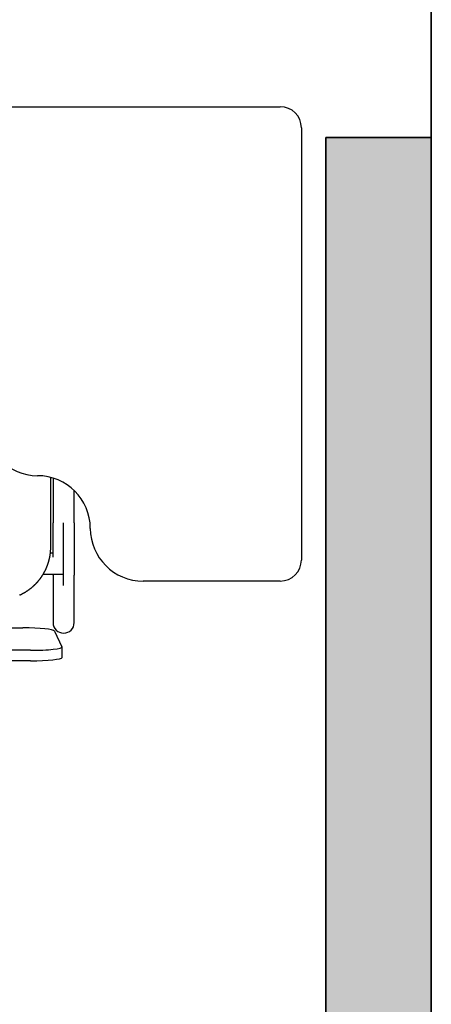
# Model space of a CAD drawing. Header units: metres. Extents: x -1 to 444, y -6 to 31.
# Tile 72 of 76: x 420.857 to 421.247, y 15.728 to 16.662. Entities that reach past the tile are written whole.
import ezdxf

# ---------------------------------------------------------------- set-up
doc = ezdxf.new("R2010")
doc.units = ezdxf.units.M
doc.header["$PDMODE"] = 65
doc.linetypes.add('CONTINUA', pattern=[0])
for name, color, linetype, lineweight in [('3D PA MURS', 7, 'CONTINUA', 25), ('3D PA MURS NOUS', 7, 'CONTINUA', 25), ('PA COTES', 7, 'CONTINUA', 25), ('PA LOCALS', 7, 'CONTINUA', 25), ('PA MOBLES', 7, 'CONTINUA', 25)]:
    doc.layers.add(name, color=color, linetype=linetype, lineweight=lineweight)
doc.styles.add('ARIAL', font='arial.ttf')
doc.dimstyles.new('DIMSTYLE_2', dxfattribs={"dimtxt": 0.2, "dimasz": 0.2, "dimexe": 0, "dimexo": 1e-06, "dimgap": 0.1, "dimtad": 0, "dimrnd": 0.01, "dimzin": 4, "dimdsep": 46, "dimtxsty": 'ARIAL', "dimblk1": 'ALL_ML_STRICH', "dimblk2": 'ALL_ML_STRICH', "dimsah": 1, "dimcen": 0, "dimse1": 1, "dimse2": 1, "dimclrd": 2, "dimclre": 2, "dimclrt": 2, "dimadec": 0, "dimazin": 0, "dimtfac": 1, "dimtdec": 0, "dimtix": 1, "dimtmove": 2, "dimatfit": 3, "dimfxl": 0, "dimtzin": 0, "dimlwd": 0, "dimlwe": 35, "dimarcsym": 0})

# ---------------------------------------------------------------- blocks, each defined once
blk = doc.blocks.new('ALL_ML_STRICH')
at = {"color": 0, "linetype": 'ByBlock', "lineweight": -2}
for p, q in [((0, -0.5), (0, 0.5)), ((-0.3, -0.3), (0.3, 0.3)), ((-1, 0), (0.5, 0))]:
    blk.add_line(p, q, dxfattribs=at)
blk = doc.blocks.new('*D19')
at = {"layer": 'DEFPOINTS', "color": 2, "linetype": 'CONTINUA', "lineweight": 35, "transparency": 33554687}
for p in [(421.24193, 16.55078), (421.42892, 14.54959), (421.74656, 14.54959)]:
    blk.add_point(p, dxfattribs=at)
at = {"layer": 'PA COTES', "color": 2, "linetype": 'CONTINUA', "lineweight": -2, "transparency": 33554687}
for p, q in [((421.74656, 15.89498), (421.74656, 16.55078)), ((421.74656, 14.54959), (421.74656, 15.23498))]:
    blk.add_line(p, q, dxfattribs=at)
at = {"layer": 'PA COTES', "color": 2, "linetype": 'CONTINUA', "lineweight": 35, "transparency": 33554687, "xscale": 0.2, "yscale": 0.2, "zscale": 0.2}
for p, rotation in [((421.74656, 16.55078), 90), ((421.74656, 14.54959), 270)]:
    blk.add_blockref('ALL_ML_STRICH', p, dxfattribs=dict(at, rotation=rotation))
at = {"layer": 'PA COTES', "color": 2, "linetype": 'CONTINUA', "lineweight": 35, "transparency": 33554687, "insert": (421.74656, 15.56498), "char_height": 0.2, "width": 0.8, "attachment_point": 5, "rotation": 90, "style": 'ARIAL'}
blk.add_mtext('\\A1;{\\A1;{2.00\\H0.132000;\\S^ ;}}', dxfattribs=at)

msp = doc.modelspace()

# ---------------------------------------------------------------- hatches: boundary and pattern name
at = {"layer": '3D PA MURS NOUS', "linetype": 'CONTINUA', "lineweight": 18, "transparency": 33554687}
msp.add_hatch(color=40, dxfattribs=at).paths.add_polyline_path([(421.24696, 14.91959), (421.24696, 16.55078), (421.14696, 16.55078), (421.14696, 14.91959)])

# ---------------------------------------------------------------- linework, layer by layer
at = {"layer": '3D PA MURS', "color": 7, "linetype": 'CONTINUA', "lineweight": 25, "transparency": 33554687}
msp.add_line((421.24696, 19.22953), (421.24696, 14.54959), dxfattribs=at)
at = {"layer": '3D PA MURS NOUS', "color": 7, "linetype": 'CONTINUA', "lineweight": 25, "transparency": 33554687}
for p, q in [((421.24696, 16.55078), (421.14696, 16.55078)), ((421.14696, 16.55078), (421.14696, 14.91959)), ((421.24696, 14.91959), (421.24696, 16.55078))]:
    msp.add_line(p, q, dxfattribs=at)
at = {"layer": 'PA LOCALS', "color": 7, "linetype": 'CONTINUA', "lineweight": 25, "transparency": 33554687}
for p, q in [((421.24696, 16.55078), (421.24696, 19.22953)), ((421.14696, 14.91959), (421.14696, 16.55078)), ((421.14696, 16.55078), (421.24696, 16.55078))]:
    msp.add_line(p, q, dxfattribs=at)
at = {"layer": 'PA MOBLES', "color": 180, "transparency": 33554687}
for p, q in [((420.84388, 16.57989), (421.10388, 16.57989)), ((421.12388, 16.55989), (421.12388, 16.14989)), ((420.88639, 16.16223), (420.88639, 16.2283)), ((420.88861, 16.22767), (420.88861, 16.18525)), ((420.90861, 16.18525), (420.90861, 16.21585)), ((420.89861, 16.12568), (420.89861, 16.18525)), ((420.88861, 16.15637), (420.88604, 16.15637)), ((420.89861, 16.13637), (420.89861, 16.15637)), ((420.87918, 16.13637), (420.89861, 16.13637)), ((420.88861, 16.13555), (420.88861, 16.0905)), ((420.90861, 16.0905), (420.90861, 16.13555)), ((421.10388, 16.12989), (420.97388, 16.12989)), ((420.46713, 16.08552), (420.86005, 16.08552)), ((420.89002, 16.08249), (420.89702, 16.06758)), ((420.89705, 16.05748), (420.89705, 16.06742)), ((420.86705, 16.06423), (420.46013, 16.06423)), ((420.86705, 16.05429), (420.46013, 16.05429))]:
    msp.add_line(p, q, dxfattribs=at)
for points in [[(420.88861, 16.15269), (420.88861, 16.15273), (420.88861, 16.15276), (420.88861, 16.1528), (420.88861, 16.15283), (420.88861, 16.15287), (420.88861, 16.1529), (420.88861, 16.15294), (420.88861, 16.15297), (420.88861, 16.15301), (420.88861, 16.15304), (420.88861, 16.15308), (420.88861, 16.15311), (420.88861, 16.15315), (420.88861, 16.15319), (420.88861, 16.15322), (420.88861, 16.15326), (420.88861, 16.15329), (420.88861, 16.15333), (420.88861, 16.15336), (420.88861, 16.1534), (420.88861, 16.15343), (420.88861, 16.15347), (420.88861, 16.15351), (420.88861, 16.15354), (420.88861, 16.15358), (420.88861, 16.15361), (420.88861, 16.15365), (420.88861, 16.15369), (420.88861, 16.15372), (420.88861, 16.15376), (420.88861, 16.1542), (420.88861, 16.15465), (420.88861, 16.1551), (420.88861, 16.15556), (420.88861, 16.15602), (420.88861, 16.15648), (420.88861, 16.15694), (420.88861, 16.15741), (420.88861, 16.15789), (420.88861, 16.15836), (420.88861, 16.15884), (420.88861, 16.15933), (420.88861, 16.15981), (420.88861, 16.1603), (420.88861, 16.1608), (420.88861, 16.16129), (420.88861, 16.16179), (420.88861, 16.16229), (420.88861, 16.1628), (420.88861, 16.16331), (420.88861, 16.16382), (420.88861, 16.16433), (420.88861, 16.16485), (420.88861, 16.16537), (420.88861, 16.16589), (420.88861, 16.16642), (420.88861, 16.16694), (420.88861, 16.16747), (420.88861, 16.16801), (420.88861, 16.16854), (420.88861, 16.16908), (420.88861, 16.16962), (420.88861, 16.17016), (420.88861, 16.1707), (420.88861, 16.17125), (420.88861, 16.17179), (420.88861, 16.17234), (420.88861, 16.17289), (420.88861, 16.17344), (420.88861, 16.17399), (420.88861, 16.17455), (420.88861, 16.1751), (420.88861, 16.17566), (420.88861, 16.17621), (420.88861, 16.17677), (420.88861, 16.17733), (420.88861, 16.17789), (420.88861, 16.17845), (420.88861, 16.17902), (420.88861, 16.17958), (420.88861, 16.18014), (420.88861, 16.18071), (420.88861, 16.18127), (420.88861, 16.18184), (420.88861, 16.18241), (420.88861, 16.18297), (420.88861, 16.18354), (420.88861, 16.18411), (420.88861, 16.18468), (420.88861, 16.18525)], [(420.90861, 16.18525), (420.90861, 16.1846), (420.90861, 16.18395), (420.90861, 16.1833), (420.90861, 16.18265), (420.90861, 16.182), (420.90861, 16.18135), (420.90861, 16.18071), (420.90861, 16.18006), (420.90861, 16.17941), (420.90861, 16.17877), (420.90861, 16.17813), (420.90861, 16.17749), (420.90861, 16.17685), (420.90861, 16.17621), (420.90861, 16.17557), (420.90861, 16.17494), (420.90861, 16.17431), (420.90861, 16.17367), (420.90861, 16.17304), (420.90861, 16.17242), (420.90861, 16.17179), (420.90861, 16.17117), (420.90861, 16.17055), (420.90861, 16.16993), (420.90861, 16.16931), (420.90861, 16.1687), (420.90861, 16.16808), (420.90861, 16.16748), (420.90861, 16.16687), (420.90861, 16.16627), (420.90861, 16.16566), (420.90861, 16.16507), (420.90861, 16.16447), (420.90861, 16.16389), (420.90861, 16.1633), (420.90861, 16.16272), (420.90861, 16.16214), (420.90861, 16.16157), (420.90861, 16.161), (420.90861, 16.16043), (420.90861, 16.15987), (420.90861, 16.15932), (420.90861, 16.15876), (420.90861, 16.15822), (420.90861, 16.15767), (420.90861, 16.15714), (420.90861, 16.1566), (420.90861, 16.15607), (420.90861, 16.15555), (420.90861, 16.15503), (420.90861, 16.15452), (420.90861, 16.15401), (420.90861, 16.1535), (420.90861, 16.15301), (420.90861, 16.15251), (420.90861, 16.15202), (420.90861, 16.15154), (420.90861, 16.15106), (420.90861, 16.15059), (420.90861, 16.15013), (420.90861, 16.14972), (420.90861, 16.14932), (420.90861, 16.14893), (420.90861, 16.14854), (420.90861, 16.14816), (420.90861, 16.14778), (420.90861, 16.14741), (420.90861, 16.14704), (420.90861, 16.14668), (420.90861, 16.14632), (420.90861, 16.14596), (420.90861, 16.14562), (420.90861, 16.14527), (420.90861, 16.14493), (420.90861, 16.1446), (420.90861, 16.14427), (420.90861, 16.14395), (420.90861, 16.14363), (420.90861, 16.14332), (420.90861, 16.14302), (420.90861, 16.14272), (420.90861, 16.14242), (420.90861, 16.14213), (420.90861, 16.14184), (420.90861, 16.14157), (420.90861, 16.14129), (420.90861, 16.14102), (420.90861, 16.14076), (420.90861, 16.14051), (420.90861, 16.14025), (420.90861, 16.14001), (420.90861, 16.13977), (420.90861, 16.13954), (420.90861, 16.13931), (420.90861, 16.13909), (420.90861, 16.13887), (420.90861, 16.13866), (420.90861, 16.13846), (420.90861, 16.13826), (420.90861, 16.13807), (420.90861, 16.13789), (420.90861, 16.13771), (420.90861, 16.13754), (420.90861, 16.13737), (420.90861, 16.13721), (420.90861, 16.13705), (420.90861, 16.13691), (420.90861, 16.13676), (420.90861, 16.13663), (420.90861, 16.1365), (420.90861, 16.13638), (420.90861, 16.13626), (420.90861, 16.13615), (420.90861, 16.13605), (420.90861, 16.13595), (420.90861, 16.13586), (420.90861, 16.13577), (420.90861, 16.13569), (420.90861, 16.13562), (420.90861, 16.13555)], [(420.85674, 16.11656), (420.85704, 16.1167), (420.85734, 16.11684), (420.85764, 16.11698), (420.85795, 16.11712), (420.85824, 16.11726), (420.85854, 16.11741), (420.85884, 16.11756), (420.85914, 16.11771), (420.85943, 16.11786), (420.85973, 16.11802), (420.86002, 16.11817), (420.86031, 16.11833), (420.8606, 16.11849), (420.86089, 16.11865), (420.86118, 16.11881), (420.86147, 16.11898), (420.86175, 16.11915), (420.86204, 16.11931), (420.86232, 16.11949), (420.8626, 16.11966), (420.86288, 16.11983), (420.86316, 16.12001), (420.86344, 16.12018), (420.86372, 16.12036), (420.86399, 16.12054), (420.86427, 16.12073), (420.86454, 16.12091), (420.86481, 16.1211), (420.86508, 16.12128), (420.86535, 16.12147), (420.86561, 16.12166), (420.86588, 16.12185), (420.86614, 16.12205), (420.8664, 16.12224), (420.86666, 16.12244), (420.86692, 16.12264), (420.86717, 16.12284), (420.86743, 16.12304), (420.86768, 16.12324), (420.86793, 16.12344), (420.86818, 16.12365), (420.86843, 16.12385), (420.86868, 16.12406), (420.86892, 16.12427), (420.86916, 16.12448), (420.8694, 16.12469), (420.86964, 16.1249), (420.86988, 16.12511), (420.87012, 16.12532), (420.87035, 16.12554), (420.87058, 16.12575), (420.87081, 16.12597), (420.87104, 16.12619), (420.87127, 16.12641), (420.87149, 16.12663), (420.87171, 16.12685), (420.87194, 16.12707), (420.87216, 16.1273), (420.87238, 16.12752), (420.8726, 16.12775), (420.87281, 16.12798), (420.87303, 16.12822), (420.87325, 16.12845), (420.87346, 16.12869), (420.87368, 16.12892), (420.87389, 16.12916), (420.8741, 16.12941), (420.87431, 16.12965), (420.87452, 16.12989), (420.87473, 16.13014), (420.87493, 16.13039), (420.87514, 16.13064), (420.87534, 16.13089), (420.87555, 16.13115), (420.87575, 16.1314), (420.87595, 16.13166), (420.87615, 16.13192), (420.87634, 16.13218), (420.87654, 16.13244), (420.87673, 16.1327), (420.87693, 16.13297), (420.87712, 16.13323), (420.87731, 16.1335), (420.87749, 16.13377), (420.87768, 16.13404), (420.87787, 16.13431), (420.87805, 16.13459), (420.87823, 16.13486), (420.87841, 16.13514), (420.87859, 16.13542), (420.87876, 16.1357), (420.87894, 16.13598), (420.87911, 16.13626), (420.87928, 16.13654), (420.87945, 16.13683), (420.87962, 16.13712), (420.87979, 16.1374), (420.87995, 16.13769), (420.88011, 16.13798), (420.88027, 16.13827), (420.88043, 16.13857), (420.88059, 16.13886), (420.88074, 16.13916), (420.88089, 16.13945), (420.88105, 16.13975), (420.88119, 16.14005), (420.88134, 16.14035), (420.88149, 16.14065), (420.88163, 16.14095), (420.88177, 16.14125), (420.88191, 16.14155), (420.88205, 16.14186), (420.88218, 16.14216), (420.88231, 16.14247), (420.88244, 16.14277), (420.88257, 16.14308), (420.8827, 16.14339), (420.88283, 16.1437), (420.88295, 16.14401), (420.88307, 16.14432), (420.88319, 16.14463), (420.8833, 16.14495), (420.88342, 16.14526), (420.88353, 16.14557), (420.88364, 16.14589), (420.88375, 16.1462), (420.88385, 16.14652), (420.88396, 16.14684), (420.88406, 16.14715), (420.88416, 16.14747), (420.88425, 16.14779), (420.88435, 16.14811), (420.88444, 16.14843), (420.88453, 16.14875), (420.88462, 16.14907), (420.88471, 16.14939), (420.88479, 16.14971), (420.88487, 16.15003), (420.88495, 16.15035), (420.88503, 16.15067), (420.88511, 16.151), (420.88518, 16.15132), (420.88525, 16.15164), (420.88532, 16.15196), (420.88539, 16.15229), (420.88545, 16.15261), (420.88551, 16.15293), (420.88557, 16.15326), (420.88563, 16.15358), (420.88569, 16.1539), (420.88574, 16.15423), (420.88579, 16.15455), (420.88584, 16.15487), (420.88589, 16.1552), (420.88593, 16.15552), (420.88598, 16.15584), (420.88602, 16.15616), (420.88605, 16.15649), (420.88609, 16.15681), (420.88612, 16.15713), (420.88616, 16.15745), (420.88619, 16.15778), (420.88621, 16.1581), (420.88624, 16.15842), (420.88626, 16.15874), (420.88628, 16.15906), (420.8863, 16.15938), (420.88632, 16.1597), (420.88634, 16.16002), (420.88635, 16.16033), (420.88636, 16.16065), (420.88637, 16.16097), (420.88638, 16.16129), (420.88638, 16.1616), (420.88638, 16.16192), (420.88639, 16.16223)], [(420.88861, 16.13555), (420.88861, 16.13557), (420.88861, 16.13559), (420.88861, 16.13561), (420.88861, 16.13563), (420.88861, 16.13565), (420.88861, 16.13568), (420.88861, 16.1357), (420.88861, 16.13572), (420.88861, 16.13574), (420.88861, 16.13577), (420.88861, 16.13579), (420.88861, 16.13582), (420.88861, 16.13584), (420.88861, 16.13587), (420.88861, 16.1359), (420.88861, 16.13592), (420.88861, 16.13595), (420.88861, 16.13598), (420.88861, 16.13601), (420.88861, 16.13604), (420.88861, 16.13607), (420.88861, 16.1361), (420.88861, 16.13613), (420.88861, 16.13616), (420.88861, 16.1362), (420.88861, 16.13623), (420.88861, 16.13626), (420.88861, 16.1363), (420.88861, 16.13633), (420.88861, 16.13637)]]:
    msp.add_lwpolyline(points, dxfattribs=at)
for centre, radius, start, end in [((421.10388, 16.55989), 0.02, 0, 90), ((420.87388, 16.27989), 0.05, 180, 270), ((420.87388, 16.17989), 0.05, 0, 90), ((420.97388, 16.17989), 0.05, 180, 270), ((421.10388, 16.14989), 0.02, 270, 0), ((420.89861, 16.0905), 0.01, 180, 270), ((420.89861, 16.0905), 0.01, 270, 0)]:
    msp.add_arc(centre, radius, start, end, dxfattribs=at)
for centre, start_param, end_param in [((420.86005, 16.08233), 0.049958, 1.570796), ((420.86705, 16.06742), 4.712389, 6.333144), ((420.86705, 16.05748), 4.712389, 6.283185)]:
    msp.add_ellipse(centre, major_axis=(0.03, 0), ratio=0.106466, start_param=start_param, end_param=end_param, dxfattribs=at)

# ---------------------------------------------------------------- dimensions: what is measured, and where the dimension line sits
at = {"layer": 'PA COTES', "color": 2, "linetype": 'CONTINUA', "lineweight": 35, "transparency": 33554687}
dim = msp.add_linear_dim(base=(421.74656, 16.55078), p1=(421.42892, 14.54959), p2=(421.24193, 16.55078), angle=90, dimstyle='DIMSTYLE_2', override={"dimpost": '<>', "dimclrd": 2, "dimclre": 2, "dimclrt": 2, "dimlwd": 0, "dimlwe": 35}, dxfattribs=at)
dim.commit()
dim.dimension.update_dxf_attribs({"geometry": '*D19', "text_midpoint": (421.74656, 15.56498), "dimtype": 160})

doc.saveas('drawing.dxf')
